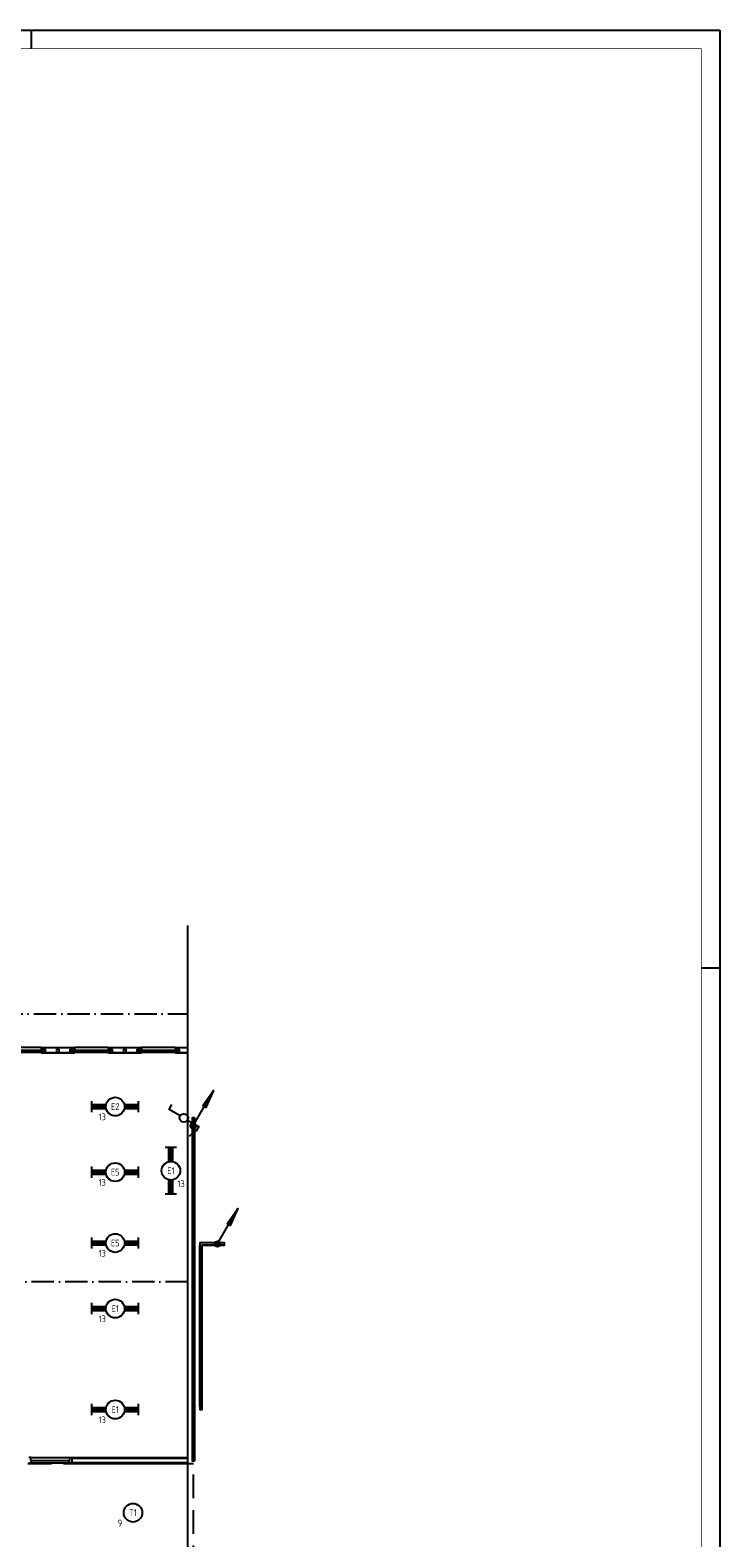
# Model space of a CAD drawing. Header units: millimetres. Extents: x -6587 to 112313, y 244 to 84344.
# Tile 55 of 55: x 93781 to 112313, y 43823 to 84344. Entities that reach past the tile are written whole.
import ezdxf
from ezdxf.enums import TextEntityAlignment as Align

# ---------------------------------------------------------------- set-up
doc = ezdxf.new("R2010")
doc.units = ezdxf.units.MM
doc.header["$LTSCALE"] = 100
for name, pattern in [('B-SL0', [100000000, 0, -100000000]), ('DASHDOT', [9, 6, -1.5, 0, -1.5]), ('HIDDEN', [9.524999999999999, 6.35, -3.175])]:
    doc.linetypes.add(name, pattern=pattern)
doc.layers.get('0').update_dxf_attribs({"linetype": 'CONTINUOUS'})
for name, color, linetype in [('AL$7----_STRAMIEN', 1, 'DASHDOT'), ('AL22----_BINNENWAND', 7, 'CONTINUOUS'), ('AL31----_BUITENKOZ', 7, 'CONTINUOUS'), ('AL32----_BINNENKOZ', 7, 'CONTINUOUS'), ('ALXOU---_GLAS', 7, 'CONTINUOUS'), ('EB63101-_ATTRIB', 2, 'CONTINUOUS'), ('EL63101-_LICHT-ARM', 3, 'CONTINUOUS'), ('EL63102-_LICHT-SCH', 3, 'CONTINUOUS'), ('LIJN025', 10, 'CONTINUOUS'), ('LIJN050', 90, 'CONTINUOUS'), ('LIJN070', 130, 'CONTINUOUS'), ('RUIMTEBOEK-1EB-WANDGOOT', 3, 'CONTINUOUS'), ('TEKST25', 10, 'CONTINUOUS'), ('TEKST35', 50, 'CONTINUOUS'), ('TEKST50', 90, 'CONTINUOUS'), ('WANDGOTEN1EAB', 3, 'CONTINUOUS')]:
    doc.layers.add(name, color=color, linetype=linetype)
doc.styles.add('1_8', font='iso', dxfattribs={"width": 0.7, "height": 1.8})
doc.styles.add('2_0', font='iso', dxfattribs={"height": 200})
doc.styles.add('ISO', font='ISO.SHX')
doc.styles.add('NORATT', font='isocp.shx')
doc.styles.add('ROMAND', font='romand')
doc.styles.get("Standard").update_dxf_attribs({"font": 'iso.shx'})

# ---------------------------------------------------------------- blocks, each defined once
blk = doc.blocks.new('A0-G')
at = {"layer": 'LIJN025'}
for p, q in [((1004, 836), (1004, 841)), ((1184, 589), (1189, 589))]:
    blk.add_line(p, q, dxfattribs=at)
blk.add_lwpolyline([(1189, 841), (1189, 0), (0, 0), (0, 841)], close=True, dxfattribs=at)
at = {"layer": 'LIJN050', "const_width": 0.2}
blk.add_lwpolyline([(1184, 836), (25, 836), (25, 5), (1184, 5)], close=True, dxfattribs=at)
at = {"layer": 'TEKST25', "style": 'ROMAND', "width": 2.899115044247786}
blk.add_attdef('STATUS', text='', height=2.5, dxfattribs=at).set_placement((1143, 71.5), (1182, 71.5), align=Align.FIT)
at = {"layer": 'TEKST25', "style": 'ISO'}
for tag, p in [('E', (1144.25, 66)), ('NAAM-E', (1155.75, 66)), ('DATUM-E', (1174, 66)), ('D', (1144.25, 61)), ('NAAM-D', (1155.75, 61)), ('DATUM-D', (1174, 61)), ('C', (1144.25, 56)), ('NAAM-C', (1155.75, 56)), ('DATUM-C', (1174, 56)), ('B', (1144.25, 51)), ('NAAM-B', (1155.75, 51)), ('DATUM-B', (1174, 51)), ('A', (1144.25, 46)), ('NAAM-A', (1155.75, 46)), ('DATUM-A', (1174, 46))]:
    blk.add_attdef(tag, text='', height=2.5, dxfattribs=at).set_placement(p, align=Align.CENTER)
for tag, p in [('DATUM', (1021.75, 36.25)), ('SCHAAL', (1057, 36.25)), ('GETEKEND', (1087.25, 36.25)), ('GECONTOL.', (1122, 36.25)), ('FORMAAT', (1152.25, 28.25))]:
    blk.add_attdef(tag, p, '', height=2.5, dxfattribs=at)
at = {"layer": 'TEKST35', "style": 'ISO'}
for tag, p in [('PROJECT', (1023.5, 72.5)), ('PLAATS', (1023.5, 63.5)), ('INSTALLATIE-REGEL1', (1023.5, 52.5)), ('INSTALLATIE-REGEL2', (1023.5, 43.5))]:
    blk.add_attdef(tag, p, '', height=4, dxfattribs=at)
blk.add_attdef('PROJ.NR.', text='', height=4, dxfattribs=at).set_placement((1170, 23), align=Align.CENTER)
at = {"layer": 'TEKST50', "style": 'ISO'}
blk.add_attdef('FILE-NAAM', text='', height=5, dxfattribs=at).set_placement((1162.5, 7.5), align=Align.CENTER)
blk = doc.blocks.new('EJ3T20')
at = {"color": 0}
for p, q in [((-6.25, -1.5), (-6.25, 1.5)), ((-6.25, -1.5), (-6.25, 1.5)), ((-6.25, 0.5249999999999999), (-2.444253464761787, 0.5249999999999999)), ((-6.25, 0.5249999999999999), (-2.444253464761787, 0.5249999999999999)), ((-6.25, 0.175), (-2.493867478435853, 0.175)), ((-6.25, 0.175), (-2.493867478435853, 0.175)), ((2.444253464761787, 0.5249999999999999), (6.25, 0.5249999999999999)), ((2.444253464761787, 0.5249999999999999), (6.25, 0.5249999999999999)), ((2.493867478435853, 0.175), (6.25, 0.175)), ((2.493867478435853, 0.175), (6.25, 0.175)), ((6.25, -1.5), (6.25, 1.5)), ((6.25, -1.5), (6.25, 1.5)), ((-6.25, -0.175), (-2.493867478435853, -0.175)), ((-6.25, -0.175), (-2.493867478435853, -0.175)), ((-6.25, -0.5249999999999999), (-2.444253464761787, -0.5249999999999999)), ((-6.25, -0.5249999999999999), (-2.444253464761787, -0.5249999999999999)), ((2.444253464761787, -0.5249999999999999), (6.25, -0.5249999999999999)), ((2.444253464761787, -0.5249999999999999), (6.25, -0.5249999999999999)), ((2.493867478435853, -0.175), (6.25, -0.175)), ((2.493867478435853, -0.175), (6.25, -0.175))]:
    blk.add_line(p, q, dxfattribs=at)
blk.add_circle((0, 0), 2.5, dxfattribs=at)
blk.add_circle((0, 0), 2.5, dxfattribs=at)
at = {"style": 'NORATT', "flags": 9}
blk.add_attdef('GELIJK', text='', height=1.8, dxfattribs=at).set_placement((3.5, 5), align=Align.MIDDLE_CENTER)
at = {"color": 6}
for tag, style, flags, p in [('A_CODE', 'NORATT', 8, (0, 0)), ('A_CODE', '1_8', 8, (0, 0)), ('SCHAK', 'NORATT', 8, (3.5, 2.75)), ('SCHAK', '1_8', 8, (3.5, 2.75)), ('GROEP', 'NORATT', 8, (-3.5, -2.75)), ('GROEP', '1_8', 8, (-3.5, -2.75)), ('KAST', 'NORATT', 9, (3.5, -2.75)), ('KAST', '1_8', 9, (3.5, -2.75))]:
    blk.add_attdef(tag, text='', height=1.8, dxfattribs=dict(at, style=style, flags=flags)).set_placement(p, align=Align.MIDDLE)
blk = doc.blocks.new('ES3SW')
for points in [[(0.5750000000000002, 0.9959292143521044), (2.309401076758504, 4), (3.608439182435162, 3.25)], [(-0.5750000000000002, -0.9959292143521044), (-2.309401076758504, -4), (-3.608439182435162, -3.25)]]:
    blk.add_lwpolyline(points)
blk.add_circle((0, 0), 1.15)
at = {"style": '1_8'}
for tag, flags, p in [('SCHAK', 8, (3, 5.5)), ('KAST', 9, (-3, 0.5)), ('M_CODE', 9, (0, 0)), ('GROEP', 9, (-3, -4.5)), ('DOEL', 9, (-3, -2))]:
    blk.add_attdef(tag, text='', height=1.8, dxfattribs=dict(at, flags=flags)).set_placement(p, align=Align.MIDDLE_CENTER)
blk = doc.blocks.new('ES3G00')
blk.add_circle((0, 0), 2.5)
at = {"color": 6, "style": '1_8'}
for tag, flags, p in [('A_CODE', 8, (0, 0)), ('SCHAK', 8, (3.5, 2.75)), ('GROEP', 8, (-3.5, -2.75)), ('KAST', 9, (3.5, -2.75))]:
    blk.add_attdef(tag, text='', height=1.8, dxfattribs=dict(at, flags=flags)).set_placement(p, align=Align.MIDDLE)
blk = doc.blocks.new('EH100000')
at = {"linetype": 'ByBlock'}
for p, q in [((1, 0.5), (0, 0.5)), ((1, 0.5, 1), (0, 0.5, 1)), ((0, -0.5, 1), (1, -0.5, 1)), ((1, -0.5), (0, -0.5))]:
    blk.add_line(p, q, dxfattribs=at)
at = {"linetype": 'ByBlock', "invisible_edges": 15}
for points in [[(1, -0.5), (0, -0.5), (0, 0.5), (1, 0.5)], [(0, 0.5), (1, 0.5), (1, 0.5, 1), (0, 0.5, 1)], [(0, -0.5, 1), (1, -0.5, 1), (1, -0.5), (0, -0.5)]]:
    blk.add_3dface(points, dxfattribs=at)
at = {"linetype": 'ByBlock', "style": '2_0', "flags": 8}
blk.add_attdef('FUNCTIE', text='', height=0.5, dxfattribs=at).set_placement((0.5, 0), align=Align.MIDDLE)
at = {"linetype": 'ByBlock', "flags": 9}
blk.add_attdef('SCHOT', text='', height=0.5, dxfattribs=at).set_placement((0.5, 0), align=Align.MIDDLE)
blk = doc.blocks.new('EH100005')
blk.add_lwpolyline([(-1, -0.5), (0, -0.5), (0, 0.5), (-1, 0.5)])
at = {"style": '2_0', "flags": 9}
blk.add_attdef('HULPSTUK', text='', height=0.5, dxfattribs=at).set_placement((0, 0), align=Align.MIDDLE)
blk = doc.blocks.new('WG2BB')
at = {"linetype": 'B-SL0'}
for p, q in [((32.5, -32.50000000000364), (32.5, 32.49999999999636)), ((-32.5, -32.50000000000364), (32.5, -32.50000000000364))]:
    blk.add_line(p, q, dxfattribs=at)
at = {"linetype": 'ByBlock'}
for points in [[(-32.5, -32.50000000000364), (-32.5, 32.49999999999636), (-32.5, 32.49999999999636), (32.5, 32.49999999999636)], [(32.5, -32.50000000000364), (32.5, -32.50000000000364), (32.5, -32.50000000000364), (32.5, -32.50000000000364)]]:
    blk.add_lwpolyline(points, dxfattribs=at)
at = {"flags": 3}
blk.add_attdef('HULPSTUK', (0, -3.637978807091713e-12), '', height=1, rotation=270, dxfattribs=at)
blk = doc.blocks.new('ES111201')
for p, q in [((0.3750000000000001, 0.649519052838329), (5.500000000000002, 9.526279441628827)), ((0.7348469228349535, 0.1499999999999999), (-0.7348469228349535, 0.1500000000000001)), ((0.6000000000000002, 0.45), (-0.6000000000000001, 0.4500000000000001)), ((0.7348469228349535, -0.1500000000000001), (-0.7348469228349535, -0.1499999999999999)), ((0.6000000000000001, -0.4500000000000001), (-0.6000000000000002, -0.45))]:
    blk.add_line(p, q)
for points in [[(2.566987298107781, 5.446152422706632), (5.500000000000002, 9.526279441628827), (3.43301270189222, 4.946152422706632)], [(3.21650635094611, 5.071152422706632), (4.625000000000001, 8.010734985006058), (2.783493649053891, 5.321152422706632)]]:
    blk.add_lwpolyline(points, close=True)
blk.add_circle((0, 0), 0.75)

msp = doc.modelspace()

# ---------------------------------------------------------------- hatches: boundary and pattern name
at = {"layer": 'RUIMTEBOEK-1EB-WANDGOOT'}
h = msp.add_hatch(dxfattribs=at)
h.set_pattern_fill('LINE,N', color=1, scale=20, angle=225, style=0)
h.set_pattern_definition([(225, (98168.91612035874, 45897.4728648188), (44.90128060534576, -44.90128060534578), [])])
edge = h.paths.add_edge_path()
edge.add_line((98201.41612035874, 45897.4728648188), (98201.41612035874, 55108.81161357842))
edge = h.paths.add_edge_path()
edge.add_line((98201.41612035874, 55108.81161357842), (98136.41612035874, 55108.81161357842))
edge = h.paths.add_edge_path()
edge.add_line((98136.41612035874, 55108.81161357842), (98136.41612035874, 45897.4728648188))
edge = h.paths.add_edge_path()
edge.add_line((98136.41612035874, 45897.4728648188), (98201.41612035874, 45897.4728648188))
h = msp.add_hatch(dxfattribs=at)
h.set_pattern_fill('LINE,N', color=1, scale=20, angle=45, style=0)
h.set_pattern_definition([(45, (98373.33073890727, 51687.61031902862), (-44.90128060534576, 44.90128060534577), [])])
edge = h.paths.add_edge_path()
edge.add_line((98340.83073890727, 51687.61031902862), (98340.83073890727, 47355.09832367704))
edge = h.paths.add_edge_path()
edge.add_line((98340.83073890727, 47355.09832367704), (98405.83073890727, 47355.09832367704))
edge = h.paths.add_edge_path()
edge.add_line((98405.83073890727, 47355.09832367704), (98405.83073890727, 51687.61031902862))
edge = h.paths.add_edge_path()
edge.add_line((98405.83073890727, 51687.61031902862), (98340.83073890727, 51687.61031902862))
h = msp.add_hatch(dxfattribs=at)
h.set_pattern_fill('LINE,N', color=1, scale=20, angle=225, style=0)
h.set_pattern_definition([(225, (98373.43513970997, 51720.11214703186), (44.90128060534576, -44.90128060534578), [])])
edge = h.paths.add_edge_path()
edge.add_line((98405.93513970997, 51752.61214703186), (98340.93513970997, 51752.61214703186))
edge.add_line((98340.93513970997, 51752.61214703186), (98340.93513970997, 51687.61214703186))
edge = h.paths.add_edge_path(flags=17)
edge.add_line((98405.93513970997, 51687.61214703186), (98340.93513970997, 51687.61214703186))
edge = h.paths.add_edge_path(flags=16)
edge.add_line((98405.93513970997, 51752.61214703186), (98405.93513970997, 51687.61214703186))
h = msp.add_hatch(dxfattribs=at)
h.set_pattern_fill('LINE,N', color=1, scale=20, angle=45, style=0)
h.set_pattern_definition([(45, (98405.80857935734, 51720.48398350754), (-44.90128060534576, 44.90128060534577), [])])
edge = h.paths.add_edge_path()
edge.add_line((98405.80857935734, 51687.98398350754), (98999.06948236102, 51687.98398350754))
edge = h.paths.add_edge_path()
edge.add_line((98999.06948236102, 51687.98398350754), (98999.06948236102, 51752.98398350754))
edge = h.paths.add_edge_path()
edge.add_line((98999.06948236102, 51752.98398350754), (98405.80857935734, 51752.98398350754))
edge = h.paths.add_edge_path()
edge.add_line((98405.80857935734, 51752.98398350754), (98405.80857935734, 51687.98398350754))

# ---------------------------------------------------------------- linework, layer by layer
at = {"layer": 'AL$7----_STRAMIEN', "color": 1}
for p, q in [((26372.96361265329, 57904.98923480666), (98018.26031448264, 57904.98923528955)), ((98018.26031448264, 50704.98923460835), (37273.13212771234, 50704.98923460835))]:
    msp.add_line(p, q, dxfattribs=at)
at = {"layer": 'AL22----_BINNENWAND', "color": 8, "linetype": 'Continuous'}
for p, q in [((98018.26031448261, 42663.01609323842), (98018.26031448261, 60278.17646312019)), ((98018.26031448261, 45959.97620812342), (94899.95272566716, 45959.82569662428)), ((98018.26031448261, 45839.97846839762), (94899.9609987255, 45839.82569690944))]:
    msp.add_line(p, q, dxfattribs=at)
at = {"layer": 'AL22----_BINNENWAND', "color": 8}
for p, q in [((98018.26031448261, 45974.97591398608), (94899.95169153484, 45974.8256965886)), ((94899.95169153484, 45974.8256965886), (94899.96203285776, 45824.82569694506)), ((94899.96203285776, 45824.82569694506), (98018.26031448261, 45824.97873983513))]:
    msp.add_line(p, q, dxfattribs=at)
at = {"layer": 'AL31----_BUITENKOZ', "color": 8}
for p, q in [((94078.2144720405, 57005.98923290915), (93174.6619527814, 57005.98923290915)), ((94079.89571829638, 56864.98923290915), (93174.6619527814, 56864.98923290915)), ((94074.6619527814, 57005.98923290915), (94974.6619527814, 57005.98923290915)), ((94074.6619527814, 56993.98923290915), (94074.6619527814, 57005.98923290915)), ((94974.6619527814, 56993.98923290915), (94074.6619527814, 56993.98923290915)), ((94074.6619527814, 56978.98923290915), (94074.6619527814, 56933.98923290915)), ((94141.6619527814, 56978.98923290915), (94074.6619527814, 56978.98923290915)), ((94074.6619527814, 56933.98923290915), (94091.6619527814, 56933.98923290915)), ((94074.6619527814, 56903.98923290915), (94091.6619527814, 56903.98923290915)), ((94074.6619527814, 56864.98923290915), (94074.6619527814, 56903.98923290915)), ((94074.6619527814, 56864.98923290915), (94974.6619527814, 56864.98923290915)), ((94074.6619527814, 56849.98923290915), (94074.6619527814, 56864.98923290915)), ((94091.6619527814, 56864.98923290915), (94074.6619527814, 56864.98923290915)), ((94974.6619527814, 56849.98923290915), (94074.6619527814, 56849.98923290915)), ((94084.6619527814, 56993.98923290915), (94084.6619527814, 56978.98923290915)), ((94127.6619527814, 56993.98923290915), (94084.6619527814, 56993.98923290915)), ((94084.6619527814, 56978.98923290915), (94127.6619527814, 56978.98923290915)), ((94091.6619527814, 56933.98923290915), (94091.6619527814, 56864.98923290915)), ((94091.6619527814, 56903.98923290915), (94091.6619527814, 56864.98923290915)), ((94091.6619527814, 56864.98923290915), (94124.6619527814, 56864.98923290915)), ((94124.6619527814, 56899.98923290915), (94124.6619527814, 56864.98923290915)), ((94141.6619527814, 56899.98923290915), (94124.6619527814, 56899.98923290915)), ((94124.6619527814, 56899.98923290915), (94141.6619527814, 56899.98923290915)), ((94124.6619527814, 56864.98923290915), (94124.6619527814, 56899.98923290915)), ((94124.6619527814, 56864.98923290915), (94191.6619527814, 56864.98923290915)), ((94127.6619527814, 56978.98923290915), (94127.6619527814, 56993.98923290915)), ((94141.6619527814, 56899.98923290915), (94141.6619527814, 56978.98923290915)), ((94141.6619527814, 56954.98923290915), (94141.6619527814, 56899.98923290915)), ((94191.6619527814, 56954.98923290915), (94141.6619527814, 56954.98923290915)), ((94191.6619527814, 56864.98923290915), (94191.6619527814, 56954.98923290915)), ((94491.1619527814, 56954.98923290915), (94491.1619527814, 56864.98923290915)), ((94558.1619527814, 56954.98923290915), (94491.1619527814, 56954.98923290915)), ((94491.1619527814, 56864.98923290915), (94558.1619527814, 56864.98923290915)), ((94558.1619527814, 56864.98923290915), (94558.1619527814, 56954.98923290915)), ((94857.6619527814, 56954.98923290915), (94907.6619527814, 56954.98923290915)), ((94857.6619527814, 56864.98923290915), (94857.6619527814, 56954.98923290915)), ((94924.6619527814, 56864.98923290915), (94857.6619527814, 56864.98923290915)), ((94907.6619527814, 56978.98923290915), (94974.6619527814, 56978.98923290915)), ((94907.6619527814, 56899.98923290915), (94907.6619527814, 56978.98923290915)), ((94907.6619527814, 56954.98923290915), (94907.6619527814, 56899.98923290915)), ((94907.6619527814, 56899.98923290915), (94924.6619527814, 56899.98923290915)), ((94924.6619527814, 56899.98923290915), (94907.6619527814, 56899.98923290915)), ((94921.6619527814, 56993.98923290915), (94964.6619527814, 56993.98923290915)), ((94921.6619527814, 56978.98923290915), (94921.6619527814, 56993.98923290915)), ((94964.6619527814, 56978.98923290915), (94921.6619527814, 56978.98923290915)), ((94924.6619527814, 56899.98923290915), (94924.6619527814, 56864.98923290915)), ((94924.6619527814, 56864.98923290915), (94924.6619527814, 56899.98923290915)), ((94957.6619527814, 56864.98923290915), (94924.6619527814, 56864.98923290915)), ((94957.6619527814, 56933.98923290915), (94957.6619527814, 56864.98923290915)), ((94974.6619527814, 56933.98923290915), (94957.6619527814, 56933.98923290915)), ((94974.6619527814, 56903.98923290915), (94957.6619527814, 56903.98923290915)), ((94957.6619527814, 56903.98923290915), (94957.6619527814, 56864.98923290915)), ((94957.6619527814, 56864.98923290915), (94974.6619527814, 56864.98923290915)), ((94964.6619527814, 56993.98923290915), (94964.6619527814, 56978.98923290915)), ((94974.6619527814, 57005.98923290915), (94974.6619527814, 56993.98923290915)), ((95874.6619527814, 57005.98923290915), (94974.6619527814, 57005.98923290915)), ((94974.6619527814, 56978.98923290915), (94974.6619527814, 56933.98923290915)), ((94974.6619527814, 56864.98923290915), (94974.6619527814, 56903.98923290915)), ((94974.6619527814, 56864.98923290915), (94974.6619527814, 56849.98923290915)), ((95874.6619527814, 56864.98923290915), (94974.6619527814, 56864.98923290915)), ((95874.6619527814, 57005.98923290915), (96774.6619527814, 57005.98923290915)), ((95874.6619527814, 56993.98923290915), (95874.6619527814, 57005.98923290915)), ((96774.6619527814, 56993.98923290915), (95874.6619527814, 56993.98923290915)), ((95874.6619527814, 56978.98923290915), (95874.6619527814, 56933.98923290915)), ((95941.6619527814, 56978.98923290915), (95874.6619527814, 56978.98923290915)), ((95874.6619527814, 56933.98923290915), (95891.6619527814, 56933.98923290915)), ((95874.6619527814, 56903.98923290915), (95891.6619527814, 56903.98923290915)), ((95874.6619527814, 56864.98923290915), (95874.6619527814, 56903.98923290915)), ((95874.6619527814, 56864.98923290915), (96774.6619527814, 56864.98923290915)), ((95891.6619527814, 56864.98923290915), (95874.6619527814, 56864.98923290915)), ((95874.6619527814, 56849.98923290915), (95874.6619527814, 56864.98923290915)), ((96774.6619527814, 56849.98923290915), (95874.6619527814, 56849.98923290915)), ((95884.6619527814, 56993.98923290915), (95884.6619527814, 56978.98923290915)), ((95927.6619527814, 56993.98923290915), (95884.6619527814, 56993.98923290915)), ((95884.6619527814, 56978.98923290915), (95927.6619527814, 56978.98923290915)), ((95891.6619527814, 56933.98923290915), (95891.6619527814, 56864.98923290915)), ((95891.6619527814, 56903.98923290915), (95891.6619527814, 56864.98923290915)), ((95891.6619527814, 56864.98923290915), (95924.6619527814, 56864.98923290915)), ((95924.6619527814, 56899.98923290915), (95924.6619527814, 56864.98923290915)), ((95941.6619527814, 56899.98923290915), (95924.6619527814, 56899.98923290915)), ((95924.6619527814, 56899.98923290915), (95941.6619527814, 56899.98923290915)), ((95924.6619527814, 56864.98923290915), (95924.6619527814, 56899.98923290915)), ((95924.6619527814, 56864.98923290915), (95991.6619527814, 56864.98923290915)), ((95927.6619527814, 56978.98923290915), (95927.6619527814, 56993.98923290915)), ((95941.6619527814, 56899.98923290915), (95941.6619527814, 56978.98923290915)), ((95941.6619527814, 56954.98923290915), (95941.6619527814, 56899.98923290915)), ((95991.6619527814, 56954.98923290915), (95941.6619527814, 56954.98923290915)), ((95991.6619527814, 56864.98923290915), (95991.6619527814, 56954.98923290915)), ((96291.1619527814, 56954.98923290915), (96291.1619527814, 56864.98923290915)), ((96358.1619527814, 56954.98923290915), (96291.1619527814, 56954.98923290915)), ((96358.1619527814, 56864.98923290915), (96358.1619527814, 56954.98923290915)), ((96657.6619527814, 56954.98923290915), (96707.6619527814, 56954.98923290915)), ((96657.6619527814, 56864.98923290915), (96657.6619527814, 56954.98923290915)), ((96724.6619527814, 56864.98923290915), (96657.6619527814, 56864.98923290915)), ((96707.6619527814, 56978.98923290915), (96774.6619527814, 56978.98923290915)), ((96707.6619527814, 56899.98923290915), (96707.6619527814, 56978.98923290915)), ((96707.6619527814, 56954.98923290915), (96707.6619527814, 56899.98923290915)), ((96707.6619527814, 56899.98923290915), (96724.6619527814, 56899.98923290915)), ((96724.6619527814, 56899.98923290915), (96707.6619527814, 56899.98923290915)), ((96721.6619527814, 56993.98923290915), (96764.6619527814, 56993.98923290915)), ((96721.6619527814, 56978.98923290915), (96721.6619527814, 56993.98923290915)), ((96764.6619527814, 56978.98923290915), (96721.6619527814, 56978.98923290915)), ((96724.6619527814, 56899.98923290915), (96724.6619527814, 56864.98923290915)), ((96724.6619527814, 56864.98923290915), (96724.6619527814, 56899.98923290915)), ((96757.6619527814, 56864.98923290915), (96724.6619527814, 56864.98923290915)), ((96757.6619527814, 56933.98923290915), (96757.6619527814, 56864.98923290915)), ((96774.6619527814, 56933.98923290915), (96757.6619527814, 56933.98923290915)), ((96774.6619527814, 56903.98923290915), (96757.6619527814, 56903.98923290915)), ((96757.6619527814, 56903.98923290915), (96757.6619527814, 56864.98923290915)), ((96757.6619527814, 56864.98923290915), (96774.6619527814, 56864.98923290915)), ((96764.6619527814, 56993.98923290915), (96764.6619527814, 56978.98923290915)), ((96774.6619527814, 57005.98923290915), (96774.6619527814, 56993.98923290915)), ((97674.6619527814, 57005.98923290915), (96774.6619527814, 57005.98923290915)), ((96774.6619527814, 56978.98923290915), (96774.6619527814, 56933.98923290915)), ((96774.6619527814, 56864.98923290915), (96774.6619527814, 56903.98923290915)), ((96774.6619527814, 56864.98923290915), (96774.6619527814, 56849.98923290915)), ((97674.6619527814, 56864.98923290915), (96774.6619527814, 56864.98923290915)), ((97674.6619527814, 56993.98923290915), (97674.6619527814, 57005.98923290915)), ((97674.6619527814, 57005.98923290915), (98018.26031448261, 57005.98923290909)), ((98018.26031448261, 56993.98923290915), (97674.6619527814, 56993.98923290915)), ((97741.6619527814, 56978.98923290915), (97674.6619527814, 56978.98923290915)), ((97674.6619527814, 56978.98923290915), (97674.6619527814, 56933.98923290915)), ((97674.6619527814, 56933.98923290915), (97691.6619527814, 56933.98923290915)), ((97674.6619527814, 56864.98923290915), (97674.6619527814, 56903.98923290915)), ((97674.6619527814, 56903.98923290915), (97691.6619527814, 56903.98923290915)), ((97674.6619527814, 56849.98923290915), (97674.6619527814, 56864.98923290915)), ((97691.6619527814, 56864.98923290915), (97674.6619527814, 56864.98923290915)), ((97674.6619527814, 56864.98923290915), (98018.26031448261, 56864.98923290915)), ((98018.26031448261, 56849.98923290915), (97674.6619527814, 56849.98923290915)), ((97727.6619527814, 56993.98923290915), (97684.6619527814, 56993.98923290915)), ((97684.6619527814, 56993.98923290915), (97684.6619527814, 56978.98923290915)), ((97684.6619527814, 56978.98923290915), (97727.6619527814, 56978.98923290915)), ((97691.6619527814, 56933.98923290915), (97691.6619527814, 56864.98923290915)), ((97691.6619527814, 56903.98923290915), (97691.6619527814, 56864.98923290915)), ((97691.6619527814, 56864.98923290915), (97724.6619527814, 56864.98923290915)), ((97724.6619527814, 56864.98923290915), (97724.6619527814, 56899.98923290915)), ((97724.6619527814, 56899.98923290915), (97741.6619527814, 56899.98923290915)), ((97741.6619527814, 56899.98923290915), (97724.6619527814, 56899.98923290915)), ((97724.6619527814, 56899.98923290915), (97724.6619527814, 56864.98923290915)), ((97724.6619527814, 56864.98923290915), (97791.6619527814, 56864.98923290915)), ((97727.6619527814, 56978.98923290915), (97727.6619527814, 56993.98923290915)), ((97741.6619527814, 56899.98923290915), (97741.6619527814, 56978.98923290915)), ((97791.6619527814, 56954.98923290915), (97741.6619527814, 56954.98923290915)), ((97741.6619527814, 56954.98923290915), (97741.6619527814, 56899.98923290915)), ((97791.6619527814, 56864.98923290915), (97791.6619527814, 56954.98923290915))]:
    msp.add_line(p, q, dxfattribs=at)
at = {"layer": 'AL32----_BINNENKOZ', "color": 8}
for p, q in [((93799.95686219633, 45981.98923261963), (93749.95686219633, 45981.98923261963)), ((93749.95686219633, 45842.98923261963), (93816.95686219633, 45842.98923261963)), ((93799.95686219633, 45981.98923261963), (94849.95686219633, 45981.98923261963)), ((93799.95686219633, 45905.98923261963), (93799.95686219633, 45981.98923261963)), ((93816.95686219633, 45905.98923261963), (93799.95686219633, 45905.98923261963)), ((93816.95686219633, 45905.98923261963), (94832.95686219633, 45905.98923261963)), ((93816.95686219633, 45842.98923261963), (93816.95686219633, 45905.98923261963)), ((93816.95686219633, 45842.98923261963), (94832.95686219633, 45842.98923261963)), ((94832.95686219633, 45905.98923261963), (94849.95686219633, 45905.98923261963)), ((94832.95686219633, 45842.98923261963), (94832.95686219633, 45905.98923261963)), ((94899.95686219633, 45842.98923261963), (94832.95686219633, 45842.98923261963)), ((94849.95686219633, 45981.98923261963), (94899.95686219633, 45981.98923261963)), ((94849.95686219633, 45905.98923261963), (94849.95686219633, 45981.98923261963)), ((94899.95686219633, 45981.98923261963), (94899.95686219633, 45842.98923261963))]:
    msp.add_line(p, q, dxfattribs=at)
at = {"layer": 'ALXOU---_GLAS', "color": 8}
for p, q in [((93157.6619527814, 56933.98923290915), (94079.89571829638, 56933.98923290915)), ((94078.2144720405, 56903.98923290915), (93157.6619527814, 56903.98923290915)), ((94091.6619527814, 56933.98923290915), (94091.6619527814, 56903.98923290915)), ((94957.6619527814, 56933.98923290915), (95891.6619527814, 56933.98923290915)), ((94957.6619527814, 56903.98923290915), (94957.6619527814, 56933.98923290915)), ((95891.6619527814, 56903.98923290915), (94957.6619527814, 56903.98923290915)), ((95891.6619527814, 56933.98923290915), (95891.6619527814, 56903.98923290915)), ((96757.6619527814, 56903.98923290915), (96757.6619527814, 56933.98923290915)), ((96757.6619527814, 56933.98923290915), (97691.6619527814, 56933.98923290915)), ((97691.6619527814, 56903.98923290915), (96757.6619527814, 56903.98923290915)), ((97691.6619527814, 56933.98923290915), (97691.6619527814, 56903.98923290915))]:
    msp.add_line(p, q, dxfattribs=at)
at = {"layer": 'LIJN070', "linetype": 'HIDDEN'}
for p, q in [((98167.82699656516, 45808.76179203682), (82783.98155785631, 45808.76179203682)), ((98167.82699656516, 42981.66510125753), (98167.82699656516, 45808.76179203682))]:
    msp.add_line(p, q, dxfattribs=at)
at = {"layer": 'RUIMTEBOEK-1EB-WANDGOOT'}
msp.add_line((98060.39930801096, 54620.07626916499, 3880), (98210.39930801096, 54770.07626916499, 3880), dxfattribs=at)

# ---------------------------------------------------------------- block references
at = {"xscale": 100, "yscale": 100, "zscale": 100}
msp.add_blockref('A0-G', (-6586.986679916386, 243.8046755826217), dxfattribs=at)
at = {"layer": 'EL63101-_LICHT-ARM'}
ref = msp.add_blockref('EJ3T20', (96067.00877817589, 55413.33538558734, 3500), dxfattribs=dict(at, xscale=100, yscale=100, zscale=100))
ref.add_attrib('A_CODE', 'E2', dxfattribs={"layer": 'EB63101-_ATTRIB', "color": 1, "height": 180, "style": '1_8', "flags": 8}).set_placement((96067.00877817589, 55413.33538558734, 3500), align=Align.MIDDLE)
ref.add_attrib('GROEP', '13', dxfattribs={"layer": 'EB63101-_ATTRIB', "color": 1, "height": 180, "style": '1_8', "flags": 8}).set_placement((95717.00877817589, 55138.33538558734, 3500), align=Align.MIDDLE)
ref = msp.add_blockref('EJ3T20', (97562.57752017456, 53689.48009696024, 3500), dxfattribs=dict(at, xscale=100, yscale=100, zscale=100, rotation=90))
ref.add_attrib('A_CODE', 'E1', dxfattribs={"layer": 'EB63101-_ATTRIB', "color": 1, "height": 180, "style": '1_8', "flags": 8}).set_placement((97562.57752017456, 53689.48009696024, 3500), align=Align.MIDDLE)
ref.add_attrib('GROEP', '13', dxfattribs={"layer": 'EB63101-_ATTRIB', "color": 1, "height": 180, "style": '1_8', "flags": 8}).set_placement((97837.57752017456, 53339.48009696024, 3500), align=Align.MIDDLE)
ref = msp.add_blockref('EJ3T20', (96067.00877817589, 53651.96348777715, 3500), dxfattribs=dict(at, xscale=100, yscale=100, zscale=100))
ref.add_attrib('A_CODE', 'E5', dxfattribs={"layer": 'EB63101-_ATTRIB', "color": 1, "height": 180, "style": '1_8', "flags": 8}).set_placement((96067.00877817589, 53651.96348777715, 3500), align=Align.MIDDLE)
ref.add_attrib('GROEP', '13', dxfattribs={"layer": 'EB63101-_ATTRIB', "color": 1, "height": 180, "style": '1_8', "flags": 8}).set_placement((95717.00877817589, 53376.96348777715, 3500), align=Align.MIDDLE)
ref = msp.add_blockref('EJ3T20', (96067.00877817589, 51746.70728339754, 3500), dxfattribs=dict(at, xscale=100, yscale=100, zscale=100))
ref.add_attrib('A_CODE', 'E5', dxfattribs={"layer": 'EB63101-_ATTRIB', "color": 1, "height": 180, "style": '1_8', "flags": 8}).set_placement((96067.00877817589, 51746.70728339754, 3500), align=Align.MIDDLE)
ref.add_attrib('GROEP', '13', dxfattribs={"layer": 'EB63101-_ATTRIB', "color": 1, "height": 180, "style": '1_8', "flags": 8}).set_placement((95717.00877817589, 51471.70728339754, 3500), align=Align.MIDDLE)
ref = msp.add_blockref('EJ3T20', (96067.00877817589, 49985.33538558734, 3500), dxfattribs=dict(at, xscale=100, yscale=100, zscale=100))
ref.add_attrib('A_CODE', 'E1', dxfattribs={"layer": 'EB63101-_ATTRIB', "color": 1, "height": 180, "style": '1_8', "flags": 8}).set_placement((96067.00877817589, 49985.33538558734, 3500), align=Align.MIDDLE)
ref.add_attrib('GROEP', '13', dxfattribs={"layer": 'EB63101-_ATTRIB', "color": 1, "height": 180, "style": '1_8', "flags": 8}).set_placement((95717.00877817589, 49710.33538558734, 3500), align=Align.MIDDLE)
ref = msp.add_blockref('EJ3T20', (96067.00877817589, 47271.33538558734, 3500), dxfattribs=dict(at, xscale=100, yscale=100, zscale=100))
ref.add_attrib('A_CODE', 'E1', dxfattribs={"layer": 'EB63101-_ATTRIB', "color": 1, "height": 180, "style": '1_8', "flags": 8}).set_placement((96067.00877817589, 47271.33538558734, 3500), align=Align.MIDDLE)
ref.add_attrib('GROEP', '13', dxfattribs={"layer": 'EB63101-_ATTRIB', "color": 1, "height": 180, "style": '1_8', "flags": 8}).set_placement((95717.00877817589, 46996.33538558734, 3500), align=Align.MIDDLE)
ref = msp.add_blockref('ES3G00', (96544.52816071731, 44498.84770904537, 2600), dxfattribs=dict(at, xscale=100, yscale=100, zscale=100))
ref.add_attrib('A_CODE', 'T1', dxfattribs={"layer": 'EB63101-_ATTRIB', "color": 1, "height": 180, "style": '1_8', "flags": 8}).set_placement((96544.52816071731, 44498.84770904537, 2600), align=Align.MIDDLE)
ref.add_attrib('GROEP', '9', dxfattribs={"layer": 'EB63101-_ATTRIB', "color": 1, "height": 180, "style": '1_8', "flags": 8}).set_placement((96194.52816071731, 44223.84770904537, 2600), align=Align.MIDDLE)
at = {"layer": 'EL63102-_LICHT-SCH', "xscale": 100, "yscale": 100, "zscale": 100, "rotation": 90.00000000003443}
msp.add_blockref('ES3SW', (97912.01310018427, 55108.13361126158, 1050), dxfattribs=at)
at = {"layer": 'RUIMTEBOEK-1EB-WANDGOOT', "xscale": 100, "yscale": 100, "zscale": 100}
for p in [(98161.7782183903, 54896.97722176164, 1500), (98814.12322830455, 51722.35410992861, 1500)]:
    msp.add_blockref('ES111201', p, dxfattribs=at)
at = {"layer": 'RUIMTEBOEK-1EB-WANDGOOT', "xscale": -1, "rotation": 90}
msp.add_blockref('WG2BB', (98373.43513970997, 51720.11214703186), dxfattribs=at)
at = {"layer": 'WANDGOTEN1EAB', "yscale": 65, "zscale": 119.9999999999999}
for name, p, xscale, rotation in [('EH100000', (98168.91612035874, 45897.4728648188, 700), 9211.33874875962, 90), ('EH100005', (98168.91612035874, 55108.81161357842, 700), 119.9999999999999, 90), ('EH100000', (98373.33073890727, 51687.61031902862, 700), 4332.511995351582, 270), ('EH100005', (98373.06860907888, 47274.95023384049, 700), 119.9999999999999, 270), ('EH100005', (98168.91612035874, 45897.4728648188, 700), 119.9999999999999, 270)]:
    msp.add_blockref(name, p, dxfattribs=dict(at, xscale=xscale, rotation=rotation))
for name, p, xscale in [('EH100000', (98405.80857935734, 51720.48398350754, 700), 593.2609030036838), ('EH100005', (98999.06948236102, 51720.48398350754, 700), 119.9999999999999)]:
    msp.add_blockref(name, p, dxfattribs=dict(at, xscale=xscale))

doc.saveas('drawing.dxf')
